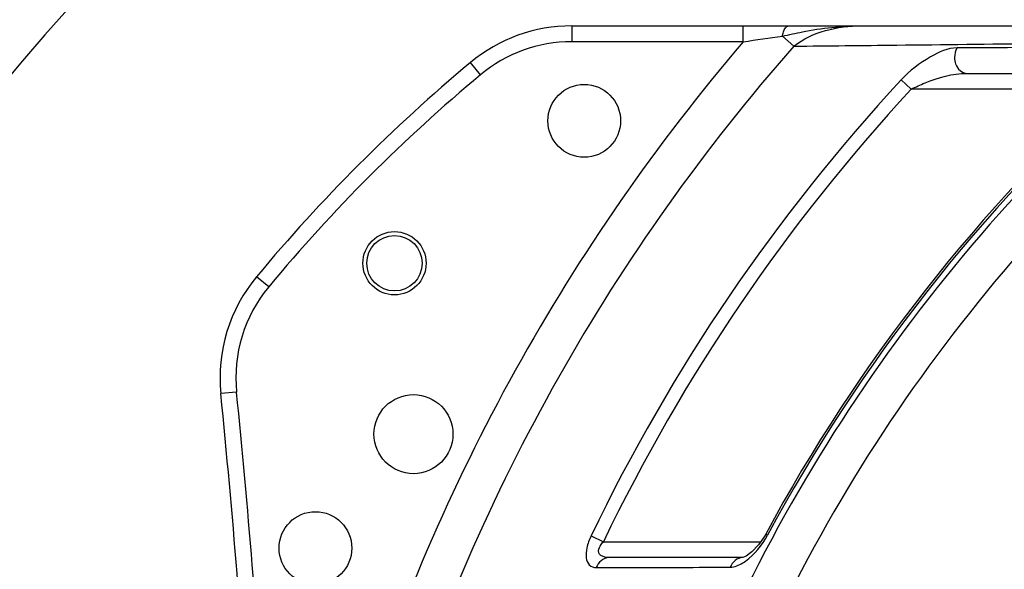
# Model space of a CAD drawing. Header units: millimetres. Extents: x 0 to 14268, y 0 to 10092.
# Tile 48 of 122: x 7043 to 7354, y 2717 to 2891. Entities that reach past the tile are written whole.
import ezdxf

# ---------------------------------------------------------------- set-up
doc = ezdxf.new("R2010")
doc.units = ezdxf.units.MM
doc.header["$LTSCALE"] = 784.74
doc.layers.get('0').update_dxf_attribs({"linetype": 'CONTINUOUS'})
for name, color, linetype in [('304103000035DXF_CONTINUOUS_LINE', 7, 'CONTINUOUS'), ('运动范围-新_DXF_CONTINUOUS_LINE', 7, 'CONTINUOUS'), ('运动范围-新_DXF_DIMENSION', 7, 'CONTINUOUS')]:
    doc.layers.add(name, color=color, linetype=linetype)
doc.styles.get("Standard").update_dxf_attribs({"font": 'txt', "width": 0.7})
doc.dimstyles.new('DIMSTYLE_1', dxfattribs={"dimtxt": 108, "dimasz": 72, "dimexe": 1, "dimexo": 0, "dimgap": 4.5, "dimtad": 0, "dimtih": 1, "dimtoh": 1, "dimdec": 1, "dimdsep": 46, "dimtxsty": 'Standard', "dimblk": '_FILLED', "dimblk1": '_FILLED', "dimblk2": '_FILLED', "dimcen": 0.09, "dimclrt": 5, "dimazin": 2, "dimtp": 0.5, "dimtm": 0.5, "dimtfac": 1, "dimtdec": 65535, "dimtofl": 0, "dimtmove": 0, "dimatfit": 3, "dimldrblk": '_FILLED', "dimfxl": 0, "dimtolj": 1, "dimarcsym": 0})

# ---------------------------------------------------------------- blocks, each defined once
blk = doc.blocks.new('*D1')
at = {"layer": '运动范围-新_DXF_DIMENSION', "color": 2, "linetype": 'Continuous', "transparency": 16777216}
for start, end in [(100.63351, 165), (0, 63.53964)]:
    blk.add_arc((7521.37, 2473.77), 625.52, start, end, dxfattribs=at)
for points in [[(6928.38, 2707.79), (6917.17, 2635.66), (6951.16, 2700.26)], [(8130.76, 2544.96), (8146.88, 2473.77), (8154.72, 2546.34)]]:
    blk.add_solid(points, dxfattribs=at)
blk = doc.blocks.new('_FILLED')
at = {"color": 0, "linetype": 'ByBlock'}
blk.add_solid([(0, 0), (-1, 0.1667), (-1, -0.1667)], dxfattribs=at)

msp = doc.modelspace()

# ---------------------------------------------------------------- linework, layer by layer
at = {"layer": '304103000035DXF_CONTINUOUS_LINE', "color": 9, "linetype": 'Continuous'}
for p, q in [((7217.409, 2888.768), (7217.409, 2883.768)), ((7271.688, 2883.768), (7271.688, 2888.768)), ((7271.688, 2883.768), (7217.409, 2883.768)), ((7287.662, 2882.355), (7284.024, 2885.562)), ((7188.612, 2873.347), (7185.412, 2877.189)), ((7321.611, 2871.71), (7324.789, 2868.768)), ((7388.392, 2868.768), (7324.789, 2868.768)), ((7121.623, 2806.321), (7117.779, 2809.519)), ((7111.441, 2773.061), (7106.466, 2772.563)), ((7223.55, 2727.645), (7227.452, 2725.768)), ((7278.755, 2728.137), (7279.345, 2727.82)), ((7227.452, 2725.768), (7277.187, 2725.768))]:
    msp.add_line(p, q, dxfattribs=at)
at = {"layer": '304103000035DXF_CONTINUOUS_LINE', "color": 7, "linetype": 'Continuous'}
for p, q in [((7217.409, 2888.768), (7825.357, 2888.768)), ((7342.356, 2873.768), (7393.404, 2873.768)), ((7271.437, 2720.768), (7229.116, 2720.768))]:
    msp.add_line(p, q, dxfattribs=at)
msp.add_lwpolyline([(7278.755, 2728.137), (7278.258, 2727.27), (7276.463, 2724.752), (7274.341, 2722.561), (7272.542, 2721.252), (7271.556, 2720.804), (7271.448, 2720.776)], dxfattribs=at)
for centre, radius in [((7221.383, 2858.768), 11.5), ((7161.383, 2813.768), 10), ((7161.383, 2813.768), 8.75), ((7167.383, 2759.768), 12.5), ((7136.383, 2723.768), 11.5)]:
    msp.add_circle(centre, radius, dxfattribs=at)
for centre, radius, start, end in [((7217.409, 2838.768), 50, 90, 129.78769), ((7521.383, 2473.768), 525, 129.78769, 140.24351), ((7751.383, 2473.768), 536.732, 132.02479, 151.71076), ((7156.217, 2777.543), 50, 140.24351, 185.71604), ((4121.383, 2473.768), 3000, 3.535483, 5.716041)]:
    msp.add_arc(centre, radius, start, end, dxfattribs=at)
at = {"layer": '304103000035DXF_CONTINUOUS_LINE', "color": 9, "linetype": 'Continuous'}
for centre, radius, start, end in [((7751.383, 2473.768), 631.036, 139.479136, 162.476795), ((7217.409, 2838.768), 45, 90, 129.78769), ((7751.383, 2473.768), 534.33, 129.89206, 159.68722), ((6441.287, 8637.004), 5812.856, 278.2131467, 278.3360107), ((7751.383, 2473.768), 618.046, 138.616463, 162.476768), ((7751.383, 2473.768), 521.34, 129.89206, 159.68717), ((7521.383, 2473.768), 520, 129.78769, 140.24351), ((7751.383, 2473.768), 585.714, 137.202205, 154.3134), ((7751.383, 2473.768), 536.062, 132.02478, 151.71076), ((7751.383, 2473.768), 581.384, 137.202207, 154.313401), ((7156.217, 2777.543), 45, 140.24351, 185.71604), ((4121.383, 2473.768), 3005, 3.625113, 5.716041), ((7521.383, 2473.768), 260.125, 60.56654, 157.60591)]:
    msp.add_arc(centre, radius, start, end, dxfattribs=at)
for points, knots in [([(7284.024, 2885.562), (7286.139, 2885.971), (7294.329, 2887.866), (7302.764, 2888.768), (7309.017, 2888.768)], [0, 0, 0, 0, 0.2562821, 1, 1, 1, 1]), ([(7284.024, 2885.562), (7284.096, 2885.994), (7284.364, 2887.176), (7285.198, 2888.768), (7286.06, 2888.768)], [0, 0, 0, 0, 0.3372287, 1, 1, 1, 1]), ([(7287.662, 2882.356), (7298.511, 2882.47), (7338.855, 2882.906), (7379.199, 2883.378), (7408.694, 2883.735)], [0, 0, 0, 0, 0.2689043, 1, 1, 1, 1]), ([(7339.279, 2881.814), (7336.324, 2881.803), (7329.761, 2878.723), (7324.278, 2874.589), (7321.611, 2871.71)], [0, 0, 0, 0, 0.4295697, 1, 1, 1, 1]), ([(7395.142, 2882.03), (7390.649, 2882.012), (7372.028, 2881.939), (7353.407, 2881.867), (7339.279, 2881.814)], [0, 0, 0, 0, 0.2413089, 1, 1, 1, 1]), ([(7338.476, 2878.768), (7338.476, 2878.08), (7338.741, 2875.884), (7340.816, 2873.768), (7342.357, 2873.768)], [0, 0, 0, 0, 0.3087307, 1, 1, 1, 1]), ([(7324.789, 2868.768), (7326.206, 2869.503), (7331.774, 2871.982), (7337.841, 2873.768), (7342.356, 2873.768)], [0, 0, 0, 0, 0.2612196, 1, 1, 1, 1]), ([(7223.55, 2727.645), (7222.961, 2726.42), (7222.124, 2724.146), (7221.795, 2720.948), (7222.664, 2718.241), (7224.389, 2717.586), (7225.186, 2717.588)], [0, 0, 0, 0, 0.3402248, 0.5989477, 0.8003371, 1, 1, 1, 1]), ([(7229.115, 2720.768), (7228.03, 2720.768), (7224.719, 2721.581), (7226.521, 2724.8), (7227.452, 2725.768)], [0, 0, 0, 0, 0.446935, 1, 1, 1, 1]), ([(7267.57, 2717.717), (7267.918, 2717.718), (7269.66, 2717.948), (7271.239, 2718.851), (7272.374, 2719.665)], [0, 0, 0, 0, 0.1991863, 1, 1, 1, 1]), ([(7225.186, 2717.588), (7228.852, 2717.599), (7242.98, 2717.64), (7257.108, 2717.683), (7267.57, 2717.717)], [0, 0, 0, 0, 0.25945, 1, 1, 1, 1])]:
    msp.add_open_spline(points, degree=3, knots=knots, dxfattribs=at)
for points in [[(7287.662, 2882.356), (7293.427, 2887.047), (7301.585, 2888.768), (7309.017, 2888.768)], [(7339.28, 2881.814), (7338.742, 2880.912), (7338.476, 2879.818), (7338.476, 2878.768)], [(7272.374, 2719.665), (7275.282, 2721.747), (7277.65, 2724.671), (7279.345, 2727.82)], [(7229.115, 2720.768), (7227.43, 2720.768), (7225.714, 2719.188), (7225.186, 2717.588)], [(7271.437, 2720.768), (7269.795, 2720.768), (7268.12, 2719.264), (7267.57, 2717.717)]]:
    msp.add_open_spline(points, degree=3, dxfattribs=at)
at = {"layer": '运动范围-新_DXF_CONTINUOUS_LINE', "color": 2, "linetype": 'Continuous'}
msp.add_circle((7521.383, 2473.768), 914, dxfattribs=at)

# ---------------------------------------------------------------- dimensions: what is measured, and where the dimension line sits
at = {"layer": '运动范围-新_DXF_DIMENSION', "color": 2, "linetype": 'Continuous'}
dim = msp.add_angular_dim_2l(base=(7603.014, 3093.932), line1=((8140.628, 2473.768), (8146.884, 2473.768)), line2=((6923.207, 2634.044), (6917.165, 2635.663)), dimstyle='DIMSTYLE_1', dxfattribs=at)
dim.commit()
dim.dimension.update_dxf_attribs({"geometry": '*D1', "text_midpoint": (7459.943, 3039.932), "dimtype": 162})

doc.saveas('drawing.dxf')
